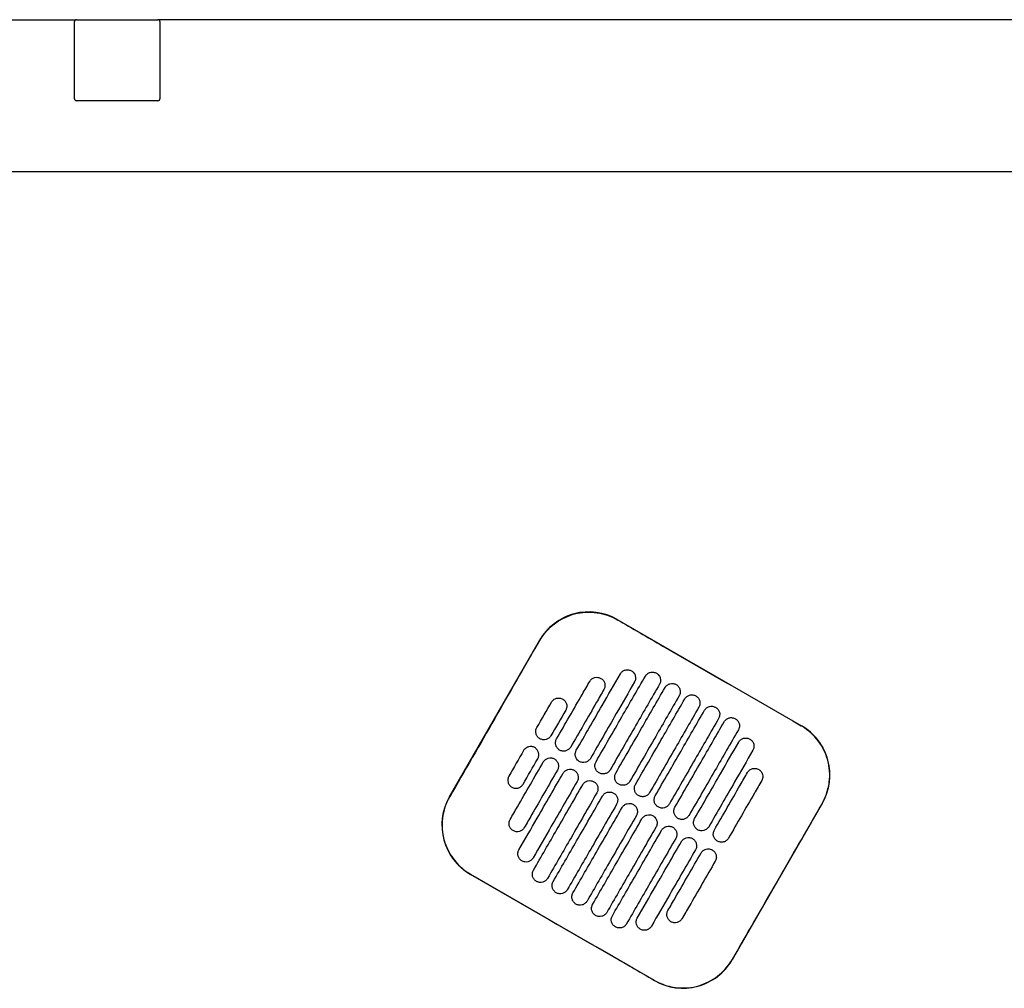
# Model space of a CAD drawing. Header units: metres. Extents: x 15.7 to 54.8, y -39.7 to 1.1.
# Tile 147 of 256: x 36.02 to 36.539, y -30.307 to -29.797. Entities that reach past the tile are written whole.
import ezdxf

# ---------------------------------------------------------------- set-up
doc = ezdxf.new("R2010")
doc.units = ezdxf.units.M
doc.header["$MEASUREMENT"] = 0
doc.layers.add('2D', color=252, linetype='Continuous')

# ---------------------------------------------------------------- blocks, each defined once
blk = doc.blocks.new('2D_QYOS_600')
for p, q in [((0.0785, 0), (0.73066, 0)), ((0.73096, 0.00005), (0.73097, 0.00005)), ((0.73097, 0.00005), (0.77397, 0.00005)), ((1.66604, 0.00005), (0.77396, 0.00005)), ((0.72996, -0.04165), (0.72996, -0.00095)), ((0.72997, -0.04165), (0.72997, -0.00095)), ((0.77496, -0.00095), (0.77496, -0.04165)), ((0.77497, -0.00095), (0.77497, -0.04165)), ((0.73097, -0.04265), (0.73096, -0.04265)), ((0.77397, -0.04265), (0.73097, -0.04265)), ((0.0795, -0.08), (2.36049, -0.08)), ((1.01605, -0.31597), (1.11307, -0.37192)), ((0.92761, -0.40926), (0.97508, -0.32697)), ((1.12407, -0.4129), (1.07661, -0.49519)), ((1.03564, -0.50619), (0.93861, -0.45024))]:
    blk.add_line(p, q)
for centre, radius, start, end in [((0.73096, -0.00095), 0.001, 90, 180), ((0.73097, -0.00095), 0.001, 90, 180), ((0.77396, -0.00095), 0.001, 0, 90), ((0.77397, -0.00095), 0.001, 360, 90), ((0.73096, -0.04165), 0.001, 180, 270), ((0.73097, -0.04165), 0.001, 180, 270), ((0.77396, -0.04165), 0.001, 270, 360), ((0.77397, -0.04165), 0.001, 270, 0), ((1.00106, -0.34196), 0.03, 60.027, 150.027), ((1.09808, -0.39791), 0.03, 330.027, 60.027), ((0.9536, -0.42425), 0.03, 150.027, 240.027), ((1.05062, -0.48021), 0.03, 240.027, 330.027)]:
    blk.add_arc(centre, radius, start, end)
for points, knots in [([(0.97517, -0.32702), (0.97555, -0.32636), (0.97596, -0.32572), (0.97839, -0.32215), (0.98091, -0.3196), (0.98676, -0.31546), (0.99005, -0.31393), (0.99741, -0.31202), (1.00143, -0.3118), (1.00912, -0.31292), (1.01272, -0.31417), (1.016, -0.31606)], [-8.20809, -8.20809, -8.20809, -8.20809, -7.978943, -7.978943, -6.912231, -6.912231, -5.830065, -5.830065, -4.632711, -4.632711, -3.498654, -3.498654, -3.498654, -3.498654]), ([(1.016, -0.31606), (1.02389, -0.32062), (1.03209, -0.32535), (1.0644, -0.34399), (1.08871, -0.35801), (1.11302, -0.37202)], [-3.18138, -3.18138, -3.18138, -3.18138, -2.673929, -2.673929, -1.133377, -1.133377, -1.133377, -1.133377]), ([(0.95145, -0.36818), (0.95239, -0.36655), (0.95332, -0.36493), (0.96227, -0.34941), (0.96884, -0.33801), (0.97517, -0.32702)], [-12.071476, -12.071476, -12.071476, -12.071476, -11.509189, -11.509189, -6.696301, -6.696301, -6.696301, -6.696301]), ([(1.01766, -0.3446), (1.01791, -0.34417), (1.01827, -0.34371), (1.01922, -0.34299), (1.01972, -0.34275), (1.02079, -0.34245), (1.02137, -0.34241), (1.02256, -0.34257), (1.02311, -0.34278), (1.02353, -0.34303)], [-0.5514248, -0.5514248, -0.5514248, -0.5514248, -0.4031161, -0.4031161, -0.2776965, -0.2776965, -0.1471644, -0.1471644, 0, 0, 0, 0]), ([(0.99443, -0.38489), (0.99897, -0.37702), (1.00351, -0.36915), (1.01125, -0.35572), (1.01446, -0.35016), (1.01766, -0.3446)], [0.699452, 0.699452, 0.699452, 0.699452, 3.42526, 3.42526, 5.350619, 5.350619, 5.350619, 5.350619]), ([(1.00152, -0.34856), (1.00177, -0.34814), (1.00213, -0.34768), (1.00308, -0.34696), (1.00358, -0.34671), (1.00465, -0.34642), (1.00523, -0.34638), (1.00642, -0.34653), (1.00697, -0.34675), (1.00739, -0.34699)], [-0.5513875, -0.5513875, -0.5513875, -0.5513875, -0.4031047, -0.4031047, -0.2776919, -0.2776919, -0.1471638, -0.1471638, 0, 0, 0, 0]), ([(1.00482, -0.39088), (1.00936, -0.38301), (1.0139, -0.37514), (1.02256, -0.36012), (1.02668, -0.35298), (1.03081, -0.34583)], [0.699452, 0.699452, 0.699452, 0.699452, 3.425292, 3.425292, 5.900643, 5.900643, 5.900643, 5.900643]), ([(1.00739, -0.34699), (1.00782, -0.34724), (1.00828, -0.3476), (1.00901, -0.34856), (1.00925, -0.34906), (1.00954, -0.35013), (1.00958, -0.3507), (1.00943, -0.35189), (1.00922, -0.35244), (1.00897, -0.35286)], [-0.5553353, -0.5553353, -0.5553353, -0.5553353, -0.4045593, -0.4045593, -0.278267, -0.278267, -0.1472205, -0.1472205, 0, 0, 0, 0]), ([(1.02353, -0.34303), (1.02396, -0.34327), (1.02442, -0.34364), (1.02515, -0.34459), (1.02539, -0.34509), (1.02568, -0.34616), (1.02573, -0.34673), (1.02557, -0.34792), (1.02536, -0.34847), (1.02511, -0.34889)], [-0.5553003, -0.5553003, -0.5553003, -0.5553003, -0.4045497, -0.4045497, -0.2782639, -0.2782639, -0.1472208, -0.1472208, 0, 0, 0, 0]), ([(1.03081, -0.34583), (1.03105, -0.34541), (1.03142, -0.34494), (1.03237, -0.34422), (1.03286, -0.34398), (1.03393, -0.34368), (1.03451, -0.34364), (1.03571, -0.3438), (1.03625, -0.34401), (1.03668, -0.34426)], [-0.5514378, -0.5514378, -0.5514378, -0.5514378, -0.4031217, -0.4031217, -0.2776979, -0.2776979, -0.1471642, -0.1471642, 0, 0, 0, 0]), ([(1.03668, -0.34426), (1.0371, -0.3445), (1.03757, -0.34487), (1.03829, -0.34582), (1.03853, -0.34632), (1.03883, -0.34739), (1.03887, -0.34796), (1.03872, -0.34916), (1.0385, -0.3497), (1.03826, -0.35012)], [-0.5552876, -0.5552876, -0.5552876, -0.5552876, -0.4045446, -0.4045446, -0.2782629, -0.2782629, -0.1472212, -0.1472212, 0, 0, 0, 0]), ([(0.98403, -0.37889), (0.98857, -0.37102), (0.99311, -0.36315), (0.99894, -0.35304), (1.00023, -0.3508), (1.00152, -0.34856)], [0.699452, 0.699452, 0.699452, 0.699452, 3.425217, 3.425217, 4.200582, 4.200582, 4.200582, 4.200582]), ([(1.00897, -0.35286), (1.00768, -0.3551), (1.00639, -0.35734), (1.00056, -0.36745), (0.99602, -0.37532), (0.99148, -0.38319)], [2.649916, 2.649916, 2.649916, 2.649916, 3.425249, 3.425249, 6.151046, 6.151046, 6.151046, 6.151046]), ([(1.02511, -0.34889), (1.02191, -0.35445), (1.0187, -0.36001), (1.01096, -0.37344), (1.00642, -0.38131), (1.00188, -0.38918)], [1.499949, 1.499949, 1.499949, 1.499949, 3.425284, 3.425284, 6.151116, 6.151116, 6.151116, 6.151116]), ([(1.03826, -0.35012), (1.03413, -0.35727), (1.03001, -0.36442), (1.02135, -0.37944), (1.01681, -0.38731), (1.01227, -0.39518)], [0.949973, 0.949973, 0.949973, 0.949973, 3.425307, 3.425307, 6.151164, 6.151164, 6.151164, 6.151164]), ([(1.01522, -0.39688), (1.01976, -0.38901), (1.0243, -0.38114), (1.03296, -0.36612), (1.03708, -0.35897), (1.0412, -0.35182)], [0.699452, 0.699452, 0.699452, 0.699452, 3.425313, 3.425313, 5.900643, 5.900643, 5.900643, 5.900643]), ([(1.0412, -0.35182), (1.04145, -0.3514), (1.04181, -0.35094), (1.04276, -0.35022), (1.04326, -0.34997), (1.04433, -0.34968), (1.04491, -0.34964), (1.0461, -0.34979), (1.04665, -0.35001), (1.04707, -0.35025)], [-0.5514274, -0.5514274, -0.5514274, -0.5514274, -0.4031209, -0.4031209, -0.2776962, -0.2776962, -0.1471634, -0.1471634, 0, 0, 0, 0]), ([(1.04707, -0.35025), (1.04749, -0.3505), (1.04796, -0.35086), (1.04868, -0.35182), (1.04893, -0.35231), (1.04922, -0.35339), (1.04926, -0.35396), (1.04911, -0.35515), (1.0489, -0.35569), (1.04865, -0.35612)], [-0.5552953, -0.5552953, -0.5552953, -0.5552953, -0.4045437, -0.4045437, -0.2782634, -0.2782634, -0.1472215, -0.1472215, 0, 0, 0, 0]), ([(0.98139, -0.35946), (0.98163, -0.35904), (0.982, -0.35858), (0.98294, -0.35786), (0.98344, -0.35761), (0.98451, -0.35732), (0.98509, -0.35728), (0.98629, -0.35743), (0.98683, -0.35764), (0.98726, -0.35789)], [-0.5513269, -0.5513269, -0.5513269, -0.5513269, -0.4030891, -0.4030891, -0.2776846, -0.2776846, -0.1471626, -0.1471626, 0, 0, 0, 0]), ([(0.98726, -0.35789), (0.98768, -0.35813), (0.98815, -0.3585), (0.98887, -0.35946), (0.98911, -0.35995), (0.98941, -0.36102), (0.98945, -0.3616), (0.98929, -0.36279), (0.98908, -0.36333), (0.98884, -0.36376)], [-0.5553938, -0.5553938, -0.5553938, -0.5553938, -0.4045733, -0.4045733, -0.2782728, -0.2782728, -0.147221, -0.147221, 0, 0, 0, 0]), ([(1.04865, -0.35612), (1.04453, -0.36327), (1.04041, -0.37041), (1.03175, -0.38543), (1.02721, -0.3933), (1.02267, -0.40117)], [0.949998, 0.949998, 0.949998, 0.949998, 3.42532, 3.42532, 6.151189, 6.151189, 6.151189, 6.151189]), ([(1.02561, -0.40287), (1.03015, -0.395), (1.03469, -0.38713), (1.04335, -0.37211), (1.04747, -0.36497), (1.0516, -0.35782)], [0.699452, 0.699452, 0.699452, 0.699452, 3.425322, 3.425322, 5.900643, 5.900643, 5.900643, 5.900643]), ([(1.0516, -0.35782), (1.05184, -0.3574), (1.05221, -0.35693), (1.05316, -0.35621), (1.05365, -0.35597), (1.05472, -0.35567), (1.0553, -0.35563), (1.0565, -0.35579), (1.05704, -0.356), (1.05747, -0.35625)], [-0.5514139, -0.5514139, -0.5514139, -0.5514139, -0.4031194, -0.4031194, -0.2776944, -0.2776944, -0.1471626, -0.1471626, 0, 0, 0, 0]), ([(1.05747, -0.35625), (1.05789, -0.35649), (1.05836, -0.35686), (1.05908, -0.35781), (1.05932, -0.35831), (1.05962, -0.35938), (1.05966, -0.35995), (1.05951, -0.36115), (1.05929, -0.36169), (1.05905, -0.36211)], [-0.5553076, -0.5553076, -0.5553076, -0.5553076, -0.4045445, -0.4045445, -0.2782646, -0.2782646, -0.1472219, -0.1472219, 0, 0, 0, 0]), ([(1.05905, -0.36211), (1.05492, -0.36926), (1.0508, -0.37641), (1.04214, -0.39143), (1.0376, -0.3993), (1.03306, -0.40717)], [0.950001, 0.950001, 0.950001, 0.950001, 3.425322, 3.425322, 6.151192, 6.151192, 6.151192, 6.151192]), ([(1.06199, -0.36381), (1.06224, -0.36339), (1.0626, -0.36293), (1.06355, -0.36221), (1.06405, -0.36196), (1.06512, -0.36167), (1.0657, -0.36163), (1.06689, -0.36178), (1.06744, -0.362), (1.06786, -0.36224)], [-0.551397, -0.551397, -0.551397, -0.551397, -0.4031173, -0.4031173, -0.2776925, -0.2776925, -0.1471621, -0.1471621, 0, 0, 0, 0]), ([(1.06786, -0.36224), (1.06828, -0.36249), (1.06875, -0.36285), (1.06947, -0.36381), (1.06972, -0.3643), (1.07001, -0.36538), (1.07005, -0.36595), (1.0699, -0.36714), (1.06969, -0.36769), (1.06944, -0.36811)], [-0.5553245, -0.5553245, -0.5553245, -0.5553245, -0.4045471, -0.4045471, -0.2782667, -0.2782667, -0.1472226, -0.1472226, 0, 0, 0, 0]), ([(1.03601, -0.40887), (1.04055, -0.401), (1.04509, -0.39313), (1.05375, -0.37811), (1.05787, -0.37096), (1.06199, -0.36381)], [0.699452, 0.699452, 0.699452, 0.699452, 3.425321, 3.425321, 5.900643, 5.900643, 5.900643, 5.900643]), ([(1.06944, -0.36811), (1.06532, -0.37526), (1.0612, -0.3824), (1.05254, -0.39742), (1.048, -0.40529), (1.04346, -0.41317)], [0.949982, 0.949982, 0.949982, 0.949982, 3.425312, 3.425312, 6.151173, 6.151173, 6.151173, 6.151173]), ([(1.07239, -0.36981), (1.07263, -0.36939), (1.073, -0.36892), (1.07395, -0.3682), (1.07444, -0.36796), (1.07551, -0.36766), (1.07609, -0.36762), (1.07729, -0.36778), (1.07783, -0.36799), (1.07826, -0.36824)], [-0.551377, -0.551377, -0.551377, -0.551377, -0.4031143, -0.4031143, -0.2776905, -0.2776905, -0.1471617, -0.1471617, 0, 0, 0, 0]), ([(1.07826, -0.36824), (1.07868, -0.36848), (1.07915, -0.36885), (1.07987, -0.3698), (1.08011, -0.3703), (1.08041, -0.37137), (1.08045, -0.37194), (1.0803, -0.37314), (1.08008, -0.37368), (1.07984, -0.37411)], [-0.5553462, -0.5553462, -0.5553462, -0.5553462, -0.4045514, -0.4045514, -0.2782696, -0.2782696, -0.1472236, -0.1472236, 0, 0, 0, 0]), ([(0.97522, -0.37877), (0.97479, -0.37852), (0.97433, -0.37816), (0.9736, -0.3772), (0.97336, -0.3767), (0.97307, -0.37563), (0.97303, -0.37506), (0.97318, -0.37387), (0.97339, -0.37332), (0.97364, -0.3729)], [-0.5554178, -0.5554178, -0.5554178, -0.5554178, -0.4045751, -0.4045751, -0.2782741, -0.2782741, -0.1472211, -0.1472211, 0, 0, 0, 0]), ([(1.0464, -0.41486), (1.05094, -0.40699), (1.05548, -0.39912), (1.06414, -0.3841), (1.06827, -0.37696), (1.07239, -0.36981)], [0.699452, 0.699452, 0.699452, 0.699452, 3.425308, 3.425308, 5.900643, 5.900643, 5.900643, 5.900643]), ([(1.12398, -0.41284), (1.12472, -0.41156), (1.12536, -0.41023), (1.12683, -0.40648), (1.12746, -0.40401), (1.12776, -0.40148), (1.12822, -0.39768), (1.12795, -0.39383), (1.12595, -0.38644), (1.12426, -0.38298), (1.11964, -0.37684), (1.11674, -0.37423), (1.11329, -0.37217), (1.11315, -0.3721), (1.11302, -0.37202)], [17.619777, 17.619777, 17.619777, 17.619777, 18.064718, 18.064718, 18.827754, 18.827754, 18.827754, 19.97637, 19.97637, 21.122539, 21.122539, 22.281306, 22.281306, 22.328075, 22.328075, 22.328075, 22.328075]), ([(0.98109, -0.37719), (0.98084, -0.37762), (0.98048, -0.37808), (0.97953, -0.3788), (0.97903, -0.37905), (0.97796, -0.37934), (0.97738, -0.37938), (0.97619, -0.37923), (0.97564, -0.37901), (0.97522, -0.37877)], [-0.5512937, -0.5512937, -0.5512937, -0.5512937, -0.403082, -0.403082, -0.27768, -0.27768, -0.1471612, -0.1471612, 0, 0, 0, 0]), ([(1.07984, -0.37411), (1.07571, -0.38125), (1.07159, -0.3884), (1.06293, -0.40342), (1.05839, -0.41129), (1.05385, -0.41916)], [0.949941, 0.949941, 0.949941, 0.949941, 3.425291, 3.425291, 6.151132, 6.151132, 6.151132, 6.151132]), ([(1.08003, -0.38057), (1.08028, -0.38015), (1.08064, -0.37968), (1.08159, -0.37896), (1.08209, -0.37872), (1.08316, -0.37842), (1.08374, -0.37838), (1.08493, -0.37854), (1.08548, -0.37875), (1.0859, -0.379)], [-0.5513421, -0.5513421, -0.5513421, -0.5513421, -0.4031061, -0.4031061, -0.2776864, -0.2776864, -0.147161, -0.147161, 0, 0, 0, 0]), ([(0.97252, -0.38344), (0.97209, -0.3832), (0.97155, -0.38298), (0.97035, -0.38283), (0.96978, -0.38287), (0.9687, -0.38317), (0.96821, -0.38341), (0.96726, -0.38413), (0.96689, -0.38459), (0.96665, -0.38502)], [0, 0, 0, 0, 0.1471605, 0.1471605, 0.2776781, 0.2776781, 0.4030803, 0.4030803, 0.5512777, 0.5512777, 0.5512777, 0.5512777]), ([(0.9741, -0.38931), (0.97434, -0.38889), (0.97456, -0.38834), (0.97471, -0.38715), (0.97467, -0.38658), (0.97438, -0.38551), (0.97413, -0.38501), (0.97341, -0.38406), (0.97294, -0.38369), (0.97252, -0.38344)], [0, 0, 0, 0, 0.1472222, 0.1472222, 0.2782773, 0.2782773, 0.4045795, 0.4045795, 0.5554397, 0.5554397, 0.5554397, 0.5554397]), ([(0.98561, -0.38476), (0.98519, -0.38452), (0.98472, -0.38415), (0.984, -0.3832), (0.98375, -0.3827), (0.98346, -0.38163), (0.98342, -0.38105), (0.98357, -0.37986), (0.98379, -0.37932), (0.98403, -0.37889)], [-0.5553983, -0.5553983, -0.5553983, -0.5553983, -0.4045681, -0.4045681, -0.278271, -0.278271, -0.1472202, -0.1472202, 0, 0, 0, 0]), ([(0.99148, -0.38319), (0.99124, -0.38361), (0.99087, -0.38408), (0.98992, -0.38479), (0.98943, -0.38504), (0.98835, -0.38533), (0.98778, -0.38538), (0.98658, -0.38522), (0.98604, -0.38501), (0.98561, -0.38476)], [-0.5513071, -0.5513071, -0.5513071, -0.5513071, -0.4030846, -0.4030846, -0.2776802, -0.2776802, -0.1471604, -0.1471604, 0, 0, 0, 0]), ([(1.0568, -0.42086), (1.06134, -0.41299), (1.06588, -0.40512), (1.07362, -0.39169), (1.07683, -0.38613), (1.08003, -0.38057)], [0.699452, 0.699452, 0.699452, 0.699452, 3.425284, 3.425284, 5.350619, 5.350619, 5.350619, 5.350619]), ([(1.0859, -0.379), (1.08633, -0.37924), (1.08679, -0.37961), (1.08752, -0.38056), (1.08776, -0.38106), (1.08806, -0.38213), (1.0881, -0.3827), (1.08794, -0.3839), (1.08773, -0.38444), (1.08748, -0.38486)], [-0.5553798, -0.5553798, -0.5553798, -0.5553798, -0.4045588, -0.4045588, -0.278273, -0.278273, -0.147224, -0.147224, 0, 0, 0, 0]), ([(0.97704, -0.39101), (0.97729, -0.39059), (0.97765, -0.39013), (0.9786, -0.38941), (0.9791, -0.38916), (0.98017, -0.38887), (0.98075, -0.38883), (0.98194, -0.38898), (0.98249, -0.38919), (0.98291, -0.38944)], [-0.5512944, -0.5512944, -0.5512944, -0.5512944, -0.4030833, -0.4030833, -0.2776787, -0.2776787, -0.1471599, -0.1471599, 0, 0, 0, 0]), ([(0.99601, -0.39076), (0.99558, -0.39051), (0.99512, -0.39015), (0.99439, -0.38919), (0.99415, -0.38869), (0.99386, -0.38762), (0.99382, -0.38705), (0.99397, -0.38586), (0.99418, -0.38531), (0.99443, -0.38489)], [-0.5553838, -0.5553838, -0.5553838, -0.5553838, -0.4045626, -0.4045626, -0.2782686, -0.2782686, -0.1472195, -0.1472195, 0, 0, 0, 0]), ([(1.00188, -0.38918), (1.00163, -0.38961), (1.00127, -0.39007), (1.00032, -0.39079), (0.99982, -0.39104), (0.99875, -0.39133), (0.99817, -0.39137), (0.99698, -0.39122), (0.99643, -0.391), (0.99601, -0.39076)], [-0.5513171, -0.5513171, -0.5513171, -0.5513171, -0.4030867, -0.4030867, -0.2776803, -0.2776803, -0.1471597, -0.1471597, 0, 0, 0, 0]), ([(1.08748, -0.38486), (1.08428, -0.39042), (1.08107, -0.39598), (1.07333, -0.40941), (1.06879, -0.41728), (1.06425, -0.42516)], [1.499901, 1.499901, 1.499901, 1.499901, 3.42526, 3.42526, 6.151068, 6.151068, 6.151068, 6.151068]), ([(0.95955, -0.42134), (0.96084, -0.4191), (0.96213, -0.41686), (0.96796, -0.40675), (0.9725, -0.39888), (0.97704, -0.39101)], [2.649852, 2.649852, 2.649852, 2.649852, 3.425217, 3.425217, 6.150983, 6.150983, 6.150983, 6.150983]), ([(0.98291, -0.38944), (0.98334, -0.38968), (0.9838, -0.39005), (0.98453, -0.39101), (0.98477, -0.3915), (0.98506, -0.39257), (0.9851, -0.39315), (0.98495, -0.39434), (0.98474, -0.39488), (0.98449, -0.39531)], [-0.5554159, -0.5554159, -0.5554159, -0.5554159, -0.4045716, -0.4045716, -0.2782736, -0.2782736, -0.1472211, -0.1472211, 0, 0, 0, 0]), ([(1.0064, -0.39675), (1.00598, -0.39651), (1.00551, -0.39614), (1.00479, -0.39519), (1.00454, -0.39469), (1.00425, -0.39362), (1.00421, -0.39304), (1.00436, -0.39185), (1.00458, -0.39131), (1.00482, -0.39088)], [-0.5553742, -0.5553742, -0.5553742, -0.5553742, -0.4045587, -0.4045587, -0.278267, -0.278267, -0.1472191, -0.1472191, 0, 0, 0, 0]), ([(1.08468, -0.39653), (1.08493, -0.3961), (1.08529, -0.39564), (1.08624, -0.39492), (1.08674, -0.39467), (1.08781, -0.39438), (1.08839, -0.39434), (1.08958, -0.39449), (1.09013, -0.39471), (1.09055, -0.39495)], [-0.5513007, -0.5513007, -0.5513007, -0.5513007, -0.4030941, -0.4030941, -0.2776814, -0.2776814, -0.1471603, -0.1471603, 0, 0, 0, 0]), ([(0.9589, -0.39845), (0.95865, -0.39888), (0.95844, -0.39942), (0.95829, -0.40061), (0.95833, -0.40119), (0.95862, -0.40226), (0.95887, -0.40276), (0.95959, -0.40371), (0.96006, -0.40408), (0.96048, -0.40432)], [0, 0, 0, 0, 0.147223, 0.147223, 0.2782783, 0.2782783, 0.4045781, 0.4045781, 0.5554474, 0.5554474, 0.5554474, 0.5554474]), ([(0.9642, -0.4373), (0.96741, -0.43174), (0.97061, -0.42618), (0.97836, -0.41275), (0.9829, -0.40488), (0.98744, -0.39701)], [1.499901, 1.499901, 1.499901, 1.499901, 3.42526, 3.42526, 6.151068, 6.151068, 6.151068, 6.151068]), ([(0.98449, -0.39531), (0.97995, -0.40318), (0.97541, -0.41105), (0.96958, -0.42116), (0.96829, -0.4234), (0.967, -0.42564)], [0.699452, 0.699452, 0.699452, 0.699452, 3.425249, 3.425249, 4.200582, 4.200582, 4.200582, 4.200582]), ([(0.98744, -0.39701), (0.98768, -0.39658), (0.98805, -0.39612), (0.989, -0.3954), (0.98949, -0.39516), (0.99057, -0.39486), (0.99114, -0.39482), (0.99234, -0.39497), (0.99288, -0.39519), (0.99331, -0.39543)], [-0.5513075, -0.5513075, -0.5513075, -0.5513075, -0.4030857, -0.4030857, -0.2776792, -0.2776792, -0.1471593, -0.1471593, 0, 0, 0, 0]), ([(0.99331, -0.39543), (0.99373, -0.39568), (0.9942, -0.39605), (0.99492, -0.397), (0.99517, -0.3975), (0.99546, -0.39857), (0.9955, -0.39914), (0.99535, -0.40033), (0.99513, -0.40088), (0.99489, -0.4013)], [-0.555397, -0.555397, -0.555397, -0.555397, -0.4045652, -0.4045652, -0.2782705, -0.2782705, -0.1472202, -0.1472202, 0, 0, 0, 0]), ([(1.01227, -0.39518), (1.01203, -0.3956), (1.01166, -0.39607), (1.01071, -0.39679), (1.01022, -0.39703), (1.00914, -0.39733), (1.00857, -0.39737), (1.00737, -0.39721), (1.00683, -0.397), (1.0064, -0.39675)], [-0.5513237, -0.5513237, -0.5513237, -0.5513237, -0.4030882, -0.4030882, -0.2776804, -0.2776804, -0.1471592, -0.1471592, 0, 0, 0, 0]), ([(1.0168, -0.40275), (1.01637, -0.4025), (1.01591, -0.40214), (1.01518, -0.40118), (1.01494, -0.40068), (1.01465, -0.39961), (1.01461, -0.39904), (1.01476, -0.39785), (1.01497, -0.3973), (1.01522, -0.39688)], [-0.5553693, -0.5553693, -0.5553693, -0.5553693, -0.4045566, -0.4045566, -0.2782661, -0.2782661, -0.1472189, -0.1472189, 0, 0, 0, 0]), ([(1.06719, -0.42685), (1.07173, -0.41898), (1.07627, -0.41111), (1.0821, -0.401), (1.08339, -0.39876), (1.08468, -0.39653)], [0.699452, 0.699452, 0.699452, 0.699452, 3.425249, 3.425249, 4.200582, 4.200582, 4.200582, 4.200582]), ([(1.09055, -0.39495), (1.09098, -0.3952), (1.09144, -0.39556), (1.09217, -0.39652), (1.09241, -0.39702), (1.09271, -0.39809), (1.09275, -0.39866), (1.09259, -0.39985), (1.09238, -0.4004), (1.09213, -0.40082)], [-0.5554179, -0.5554179, -0.5554179, -0.5554179, -0.4045683, -0.4045683, -0.2782761, -0.2782761, -0.1472238, -0.1472238, 0, 0, 0, 0]), ([(0.96048, -0.40432), (0.9609, -0.40457), (0.96145, -0.40478), (0.96265, -0.40493), (0.96322, -0.40489), (0.96429, -0.4046), (0.96479, -0.40435), (0.96574, -0.40363), (0.9661, -0.40317), (0.96635, -0.40275)], [0, 0, 0, 0, 0.1471602, 0.1471602, 0.2776775, 0.2776775, 0.4030818, 0.4030818, 0.5512681, 0.5512681, 0.5512681, 0.5512681]), ([(0.99489, -0.4013), (0.99035, -0.40917), (0.98581, -0.41704), (0.97806, -0.43047), (0.97486, -0.43603), (0.97165, -0.44159)], [0.699452, 0.699452, 0.699452, 0.699452, 3.425284, 3.425284, 5.350619, 5.350619, 5.350619, 5.350619]), ([(0.97185, -0.44806), (0.97597, -0.44091), (0.98009, -0.43376), (0.98875, -0.41874), (0.99329, -0.41087), (0.99783, -0.403)], [0.949941, 0.949941, 0.949941, 0.949941, 3.425292, 3.425292, 6.151132, 6.151132, 6.151132, 6.151132]), ([(0.99783, -0.403), (0.99808, -0.40258), (0.99844, -0.40212), (0.99939, -0.4014), (0.99989, -0.40115), (1.00096, -0.40086), (1.00154, -0.40082), (1.00273, -0.40097), (1.00328, -0.40118), (1.0037, -0.40143)], [-0.5513173, -0.5513173, -0.5513173, -0.5513173, -0.4030875, -0.4030875, -0.2776797, -0.2776797, -0.147159, -0.147159, 0, 0, 0, 0]), ([(1.0037, -0.40143), (1.00413, -0.40167), (1.00459, -0.40204), (1.00532, -0.403), (1.00556, -0.40349), (1.00585, -0.40456), (1.0059, -0.40514), (1.00574, -0.40633), (1.00553, -0.40687), (1.00528, -0.4073)], [-0.555383, -0.555383, -0.555383, -0.555383, -0.4045604, -0.4045604, -0.2782682, -0.2782682, -0.1472195, -0.1472195, 0, 0, 0, 0]), ([(1.02267, -0.40117), (1.02242, -0.4016), (1.02206, -0.40206), (1.02111, -0.40278), (1.02061, -0.40303), (1.01954, -0.40332), (1.01896, -0.40336), (1.01777, -0.40321), (1.01722, -0.40299), (1.0168, -0.40275)], [-0.551327, -0.551327, -0.551327, -0.551327, -0.403089, -0.403089, -0.2776804, -0.2776804, -0.1471589, -0.1471589, 0, 0, 0, 0]), ([(1.02719, -0.40874), (1.02677, -0.4085), (1.0263, -0.40813), (1.02558, -0.40718), (1.02534, -0.40668), (1.02504, -0.40561), (1.025, -0.40503), (1.02515, -0.40384), (1.02537, -0.4033), (1.02561, -0.40287)], [-0.5553691, -0.5553691, -0.5553691, -0.5553691, -0.4045561, -0.4045561, -0.278266, -0.278266, -0.1472189, -0.1472189, 0, 0, 0, 0]), ([(1.09213, -0.40082), (1.09084, -0.40306), (1.08955, -0.4053), (1.08372, -0.41541), (1.07918, -0.42328), (1.07464, -0.43115)], [2.649852, 2.649852, 2.649852, 2.649852, 3.425217, 3.425217, 6.150982, 6.150982, 6.150982, 6.150982]), ([(0.92771, -0.40932), (0.92768, -0.40938), (0.92764, -0.40944), (0.92565, -0.41294), (0.9244, -0.41673), (0.92345, -0.42458), (0.92376, -0.42856), (0.9258, -0.43581), (0.92739, -0.43907), (0.93127, -0.44435), (0.93338, -0.44646), (0.93669, -0.44893), (0.93766, -0.44956), (0.93867, -0.45014)], [8.273299, 8.273299, 8.273299, 8.273299, 8.293543, 8.293543, 9.48086, 9.48086, 10.665623, 10.665623, 11.74288, 11.74288, 12.632334, 12.632334, 12.981673, 12.981673, 12.981673, 12.981673]), ([(1.00528, -0.4073), (1.00074, -0.41517), (0.9962, -0.42304), (0.98754, -0.43806), (0.98342, -0.44521), (0.9793, -0.45235)], [0.699452, 0.699452, 0.699452, 0.699452, 3.425308, 3.425308, 5.900643, 5.900643, 5.900643, 5.900643]), ([(0.98224, -0.45405), (0.98637, -0.4469), (0.99049, -0.43976), (0.99915, -0.42474), (1.00369, -0.41687), (1.00823, -0.409)], [0.949982, 0.949982, 0.949982, 0.949982, 3.425312, 3.425312, 6.151173, 6.151173, 6.151173, 6.151173]), ([(1.00823, -0.409), (1.00847, -0.40857), (1.00884, -0.40811), (1.00979, -0.40739), (1.01028, -0.40715), (1.01136, -0.40685), (1.01193, -0.40681), (1.01313, -0.40696), (1.01367, -0.40718), (1.0141, -0.40742)], [-0.5513238, -0.5513238, -0.5513238, -0.5513238, -0.4030887, -0.4030887, -0.27768, -0.27768, -0.1471588, -0.1471588, 0, 0, 0, 0]), ([(1.0141, -0.40742), (1.01452, -0.40767), (1.01499, -0.40804), (1.01571, -0.40899), (1.01596, -0.40949), (1.01625, -0.41056), (1.01629, -0.41113), (1.01614, -0.41232), (1.01592, -0.41287), (1.01568, -0.41329)], [-0.5553737, -0.5553737, -0.5553737, -0.5553737, -0.4045574, -0.4045574, -0.2782667, -0.2782667, -0.1472191, -0.1472191, 0, 0, 0, 0]), ([(1.03306, -0.40717), (1.03282, -0.40759), (1.03245, -0.40806), (1.0315, -0.40878), (1.03101, -0.40902), (1.02993, -0.40932), (1.02936, -0.40936), (1.02816, -0.4092), (1.02762, -0.40899), (1.02719, -0.40874)], [-0.551327, -0.551327, -0.551327, -0.551327, -0.4030892, -0.4030892, -0.2776802, -0.2776802, -0.1471588, -0.1471588, 0, 0, 0, 0]), ([(1.03759, -0.41474), (1.03716, -0.41449), (1.0367, -0.41413), (1.03598, -0.41317), (1.03573, -0.41267), (1.03544, -0.4116), (1.0354, -0.41103), (1.03555, -0.40984), (1.03576, -0.40929), (1.03601, -0.40887)], [-0.5553737, -0.5553737, -0.5553737, -0.5553737, -0.4045574, -0.4045574, -0.2782667, -0.2782667, -0.1472191, -0.1472191, 0, 0, 0, 0]), ([(1.01568, -0.41329), (1.01114, -0.42116), (1.0066, -0.42904), (0.99794, -0.44405), (0.99382, -0.4512), (0.98969, -0.45835)], [0.699452, 0.699452, 0.699452, 0.699452, 3.425321, 3.425321, 5.900643, 5.900643, 5.900643, 5.900643]), ([(0.99264, -0.46005), (0.99676, -0.4529), (1.00088, -0.44575), (1.00955, -0.43073), (1.01408, -0.42286), (1.01862, -0.41499)], [0.950001, 0.950001, 0.950001, 0.950001, 3.425322, 3.425322, 6.151192, 6.151192, 6.151192, 6.151192]), ([(1.01862, -0.41499), (1.01887, -0.41457), (1.01923, -0.41411), (1.02018, -0.41339), (1.02068, -0.41314), (1.02175, -0.41285), (1.02233, -0.41281), (1.02352, -0.41296), (1.02407, -0.41317), (1.02449, -0.41342)], [-0.551327, -0.551327, -0.551327, -0.551327, -0.4030892, -0.4030892, -0.2776802, -0.2776802, -0.1471588, -0.1471588, 0, 0, 0, 0]), ([(1.02449, -0.41342), (1.02492, -0.41366), (1.02538, -0.41403), (1.02611, -0.41499), (1.02635, -0.41548), (1.02664, -0.41655), (1.02669, -0.41713), (1.02653, -0.41832), (1.02632, -0.41886), (1.02607, -0.41929)], [-0.5553691, -0.5553691, -0.5553691, -0.5553691, -0.4045561, -0.4045561, -0.278266, -0.278266, -0.1472189, -0.1472189, 0, 0, 0, 0]), ([(1.04346, -0.41317), (1.04321, -0.41359), (1.04285, -0.41405), (1.0419, -0.41477), (1.0414, -0.41502), (1.04033, -0.41531), (1.03975, -0.41535), (1.03856, -0.4152), (1.03801, -0.41498), (1.03759, -0.41474)], [-0.5513238, -0.5513238, -0.5513238, -0.5513238, -0.4030887, -0.4030887, -0.27768, -0.27768, -0.1471588, -0.1471588, 0, 0, 0, 0]), ([(1.04798, -0.42073), (1.04756, -0.42049), (1.04709, -0.42012), (1.04637, -0.41917), (1.04613, -0.41867), (1.04583, -0.4176), (1.04579, -0.41702), (1.04594, -0.41583), (1.04616, -0.41529), (1.0464, -0.41486)], [-0.555383, -0.555383, -0.555383, -0.555383, -0.4045605, -0.4045605, -0.2782682, -0.2782682, -0.1472195, -0.1472195, 0, 0, 0, 0]), ([(1.12398, -0.41284), (1.11786, -0.42344), (1.1115, -0.43447), (1.10257, -0.44994), (1.10139, -0.45198), (1.10024, -0.45399)], [-21.78268, -21.78268, -21.78268, -21.78268, -17.142885, -17.142885, -16.423665, -16.423665, -16.423665, -16.423665]), ([(1.02607, -0.41929), (1.02153, -0.42716), (1.01699, -0.43503), (1.00833, -0.45005), (1.00421, -0.4572), (1.00009, -0.46434)], [0.699452, 0.699452, 0.699452, 0.699452, 3.425322, 3.425322, 5.900643, 5.900643, 5.900643, 5.900643]), ([(1.02902, -0.42099), (1.02926, -0.42056), (1.02963, -0.4201), (1.03058, -0.41938), (1.03107, -0.41914), (1.03215, -0.41884), (1.03272, -0.4188), (1.03392, -0.41895), (1.03446, -0.41917), (1.03489, -0.41941)], [-0.5513269, -0.5513269, -0.5513269, -0.5513269, -0.403089, -0.403089, -0.2776804, -0.2776804, -0.1471589, -0.1471589, 0, 0, 0, 0]), ([(1.03489, -0.41941), (1.03531, -0.41966), (1.03578, -0.42003), (1.0365, -0.42098), (1.03675, -0.42148), (1.03704, -0.42255), (1.03708, -0.42312), (1.03693, -0.42431), (1.03671, -0.42486), (1.03647, -0.42528)], [-0.5553693, -0.5553693, -0.5553693, -0.5553693, -0.4045566, -0.4045566, -0.2782661, -0.2782661, -0.1472189, -0.1472189, 0, 0, 0, 0]), ([(1.05385, -0.41916), (1.05361, -0.41958), (1.05324, -0.42005), (1.05229, -0.42077), (1.0518, -0.42101), (1.05073, -0.42131), (1.05015, -0.42135), (1.04895, -0.42119), (1.04841, -0.42098), (1.04798, -0.42073)], [-0.5513173, -0.5513173, -0.5513173, -0.5513173, -0.4030875, -0.4030875, -0.2776797, -0.2776797, -0.147159, -0.147159, 0, 0, 0, 0]), ([(0.96113, -0.42721), (0.96071, -0.42696), (0.96024, -0.4266), (0.95952, -0.42564), (0.95927, -0.42515), (0.95898, -0.42407), (0.95894, -0.4235), (0.95909, -0.42231), (0.95931, -0.42177), (0.95955, -0.42134)], [-0.555418, -0.555418, -0.555418, -0.555418, -0.4045683, -0.4045683, -0.2782762, -0.2782762, -0.1472238, -0.1472238, 0, 0, 0, 0]), ([(1.00303, -0.46604), (1.00716, -0.45889), (1.01128, -0.45175), (1.01994, -0.43673), (1.02448, -0.42886), (1.02902, -0.42099)], [0.949998, 0.949998, 0.949998, 0.949998, 3.42532, 3.42532, 6.151189, 6.151189, 6.151189, 6.151189]), ([(1.03647, -0.42528), (1.03193, -0.43315), (1.02739, -0.44103), (1.01873, -0.45604), (1.01461, -0.46319), (1.01048, -0.47034)], [0.699452, 0.699452, 0.699452, 0.699452, 3.425313, 3.425313, 5.900643, 5.900643, 5.900643, 5.900643]), ([(1.03941, -0.42698), (1.03966, -0.42656), (1.04002, -0.4261), (1.04097, -0.42538), (1.04147, -0.42513), (1.04254, -0.42484), (1.04312, -0.4248), (1.04431, -0.42495), (1.04486, -0.42516), (1.04528, -0.42541)], [-0.5513236, -0.5513236, -0.5513236, -0.5513236, -0.4030881, -0.4030881, -0.2776804, -0.2776804, -0.1471592, -0.1471592, 0, 0, 0, 0]), ([(1.04528, -0.42541), (1.04571, -0.42565), (1.04617, -0.42602), (1.0469, -0.42698), (1.04714, -0.42747), (1.04744, -0.42854), (1.04748, -0.42912), (1.04732, -0.43031), (1.04711, -0.43085), (1.04686, -0.43128)], [-0.5553742, -0.5553742, -0.5553742, -0.5553742, -0.4045587, -0.4045587, -0.278267, -0.278267, -0.1472191, -0.1472191, 0, 0, 0, 0]), ([(1.05838, -0.42673), (1.05796, -0.42648), (1.05749, -0.42612), (1.05677, -0.42516), (1.05652, -0.42466), (1.05623, -0.42359), (1.05619, -0.42302), (1.05634, -0.42183), (1.05655, -0.42128), (1.0568, -0.42086)], [-0.5553971, -0.5553971, -0.5553971, -0.5553971, -0.4045652, -0.4045652, -0.2782705, -0.2782705, -0.1472202, -0.1472202, 0, 0, 0, 0]), ([(1.06425, -0.42516), (1.064, -0.42558), (1.06364, -0.42604), (1.06269, -0.42676), (1.06219, -0.42701), (1.06112, -0.4273), (1.06054, -0.42734), (1.05935, -0.42719), (1.0588, -0.42697), (1.05838, -0.42673)], [-0.5513075, -0.5513075, -0.5513075, -0.5513075, -0.4030857, -0.4030857, -0.2776792, -0.2776792, -0.1471593, -0.1471593, 0, 0, 0, 0]), ([(0.967, -0.42564), (0.96676, -0.42606), (0.96639, -0.42652), (0.96544, -0.42724), (0.96495, -0.42749), (0.96387, -0.42778), (0.9633, -0.42782), (0.9621, -0.42767), (0.96156, -0.42745), (0.96113, -0.42721)], [-0.5513007, -0.5513007, -0.5513007, -0.5513007, -0.4030941, -0.4030941, -0.2776814, -0.2776814, -0.1471603, -0.1471603, 0, 0, 0, 0]), ([(1.01343, -0.47204), (1.01755, -0.46489), (1.02167, -0.45774), (1.03034, -0.44272), (1.03487, -0.43485), (1.03941, -0.42698)], [0.949972, 0.949972, 0.949972, 0.949972, 3.425307, 3.425307, 6.151164, 6.151164, 6.151164, 6.151164]), ([(1.06877, -0.43272), (1.06835, -0.43248), (1.06788, -0.43211), (1.06716, -0.43116), (1.06692, -0.43066), (1.06662, -0.42959), (1.06658, -0.42901), (1.06673, -0.42782), (1.06695, -0.42728), (1.06719, -0.42685)], [-0.555416, -0.555416, -0.555416, -0.555416, -0.4045716, -0.4045716, -0.2782736, -0.2782736, -0.1472211, -0.1472211, 0, 0, 0, 0]), ([(1.04686, -0.43128), (1.04232, -0.43915), (1.03779, -0.44702), (1.02912, -0.46204), (1.025, -0.46919), (1.02088, -0.47633)], [0.699452, 0.699452, 0.699452, 0.699452, 3.425292, 3.425292, 5.900643, 5.900643, 5.900643, 5.900643]), ([(1.02657, -0.47327), (1.02978, -0.46771), (1.03299, -0.46215), (1.04073, -0.44872), (1.04527, -0.44085), (1.04981, -0.43298)], [1.499949, 1.499949, 1.499949, 1.499949, 3.425284, 3.425284, 6.151116, 6.151116, 6.151116, 6.151116]), ([(1.04981, -0.43298), (1.05005, -0.43255), (1.05042, -0.43209), (1.05137, -0.43137), (1.05186, -0.43113), (1.05294, -0.43083), (1.05351, -0.43079), (1.05471, -0.43094), (1.05525, -0.43116), (1.05568, -0.43141)], [-0.551317, -0.551317, -0.551317, -0.551317, -0.4030867, -0.4030867, -0.2776803, -0.2776803, -0.1471597, -0.1471597, 0, 0, 0, 0]), ([(1.05568, -0.43141), (1.0561, -0.43165), (1.05657, -0.43202), (1.05729, -0.43297), (1.05754, -0.43347), (1.05783, -0.43454), (1.05787, -0.43511), (1.05772, -0.4363), (1.0575, -0.43685), (1.05726, -0.43727)], [-0.5553839, -0.5553839, -0.5553839, -0.5553839, -0.4045626, -0.4045626, -0.2782686, -0.2782686, -0.1472195, -0.1472195, 0, 0, 0, 0]), ([(1.07464, -0.43115), (1.0744, -0.43157), (1.07403, -0.43204), (1.07308, -0.43276), (1.07259, -0.433), (1.07152, -0.4333), (1.07094, -0.43334), (1.06974, -0.43318), (1.0692, -0.43297), (1.06877, -0.43272)], [-0.5512944, -0.5512944, -0.5512944, -0.5512944, -0.4030833, -0.4030833, -0.2776787, -0.2776787, -0.1471599, -0.1471599, 0, 0, 0, 0]), ([(0.96578, -0.44317), (0.96536, -0.44292), (0.96489, -0.44255), (0.96417, -0.4416), (0.96392, -0.4411), (0.96363, -0.44003), (0.96359, -0.43946), (0.96374, -0.43827), (0.96396, -0.43772), (0.9642, -0.4373)], [-0.55538, -0.55538, -0.55538, -0.55538, -0.4045589, -0.4045589, -0.278273, -0.278273, -0.147224, -0.147224, 0, 0, 0, 0]), ([(1.05726, -0.43727), (1.05272, -0.44514), (1.04818, -0.45302), (1.04043, -0.46645), (1.03723, -0.472), (1.03402, -0.47756)], [0.699452, 0.699452, 0.699452, 0.699452, 3.42526, 3.42526, 5.350619, 5.350619, 5.350619, 5.350619]), ([(1.04271, -0.4693), (1.044, -0.46706), (1.0453, -0.46482), (1.05113, -0.45471), (1.05567, -0.44684), (1.0602, -0.43897)], [2.649916, 2.649916, 2.649916, 2.649916, 3.425249, 3.425249, 6.151046, 6.151046, 6.151046, 6.151046]), ([(1.0602, -0.43897), (1.06045, -0.43855), (1.06081, -0.43809), (1.06176, -0.43737), (1.06226, -0.43712), (1.06333, -0.43683), (1.06391, -0.43679), (1.0651, -0.43694), (1.06565, -0.43716), (1.06607, -0.4374)], [-0.551307, -0.551307, -0.551307, -0.551307, -0.4030846, -0.4030846, -0.2776802, -0.2776802, -0.1471604, -0.1471604, 0, 0, 0, 0]), ([(1.06607, -0.4374), (1.0665, -0.43764), (1.06696, -0.43801), (1.06769, -0.43897), (1.06793, -0.43946), (1.06823, -0.44053), (1.06827, -0.44111), (1.06811, -0.4423), (1.0679, -0.44284), (1.06765, -0.44327)], [-0.5553984, -0.5553984, -0.5553984, -0.5553984, -0.4045681, -0.4045681, -0.278271, -0.278271, -0.1472202, -0.1472202, 0, 0, 0, 0]), ([(0.97165, -0.44159), (0.97141, -0.44202), (0.97104, -0.44248), (0.97009, -0.4432), (0.9696, -0.44344), (0.96852, -0.44374), (0.96795, -0.44378), (0.96675, -0.44363), (0.96621, -0.44341), (0.96578, -0.44317)], [-0.551342, -0.551342, -0.551342, -0.551342, -0.4031061, -0.4031061, -0.2776864, -0.2776864, -0.147161, -0.147161, 0, 0, 0, 0]), ([(1.06765, -0.44327), (1.06311, -0.45114), (1.05858, -0.45901), (1.05275, -0.46912), (1.05145, -0.47136), (1.05016, -0.4736)], [0.699452, 0.699452, 0.699452, 0.699452, 3.425217, 3.425217, 4.200582, 4.200582, 4.200582, 4.200582]), ([(0.93867, -0.45014), (0.96298, -0.46415), (0.98729, -0.47817), (1.01962, -0.49683), (1.02766, -0.50146), (1.03569, -0.5061)], [1.133412, 1.133412, 1.133412, 1.133412, 2.681586, 2.681586, 3.193366, 3.193366, 3.193366, 3.193366]), ([(0.97343, -0.45392), (0.97301, -0.45368), (0.97254, -0.45331), (0.97182, -0.45236), (0.97157, -0.45186), (0.97128, -0.45079), (0.97124, -0.45022), (0.97139, -0.44903), (0.9716, -0.44848), (0.97185, -0.44806)], [-0.5553464, -0.5553464, -0.5553464, -0.5553464, -0.4045515, -0.4045515, -0.2782697, -0.2782697, -0.1472236, -0.1472236, 0, 0, 0, 0]), ([(0.9793, -0.45235), (0.97906, -0.45278), (0.97869, -0.45324), (0.97774, -0.45396), (0.97724, -0.4542), (0.97617, -0.4545), (0.9756, -0.45454), (0.9744, -0.45439), (0.97385, -0.45417), (0.97343, -0.45392)], [-0.5513769, -0.5513769, -0.5513769, -0.5513769, -0.4031143, -0.4031143, -0.2776905, -0.2776905, -0.1471617, -0.1471617, 0, 0, 0, 0]), ([(0.98382, -0.45992), (0.9834, -0.45968), (0.98294, -0.45931), (0.98221, -0.45835), (0.98197, -0.45786), (0.98167, -0.45679), (0.98163, -0.45621), (0.98179, -0.45502), (0.982, -0.45448), (0.98224, -0.45405)], [-0.5553248, -0.5553248, -0.5553248, -0.5553248, -0.4045472, -0.4045472, -0.2782668, -0.2782668, -0.1472227, -0.1472227, 0, 0, 0, 0]), ([(0.98969, -0.45835), (0.98945, -0.45877), (0.98908, -0.45923), (0.98814, -0.45995), (0.98764, -0.4602), (0.98657, -0.46049), (0.98599, -0.46053), (0.9848, -0.46038), (0.98425, -0.46017), (0.98382, -0.45992)], [-0.5513969, -0.5513969, -0.5513969, -0.5513969, -0.4031172, -0.4031172, -0.2776925, -0.2776925, -0.1471621, -0.1471621, 0, 0, 0, 0]), ([(0.99422, -0.46592), (0.9938, -0.46567), (0.99333, -0.4653), (0.99261, -0.46435), (0.99236, -0.46385), (0.99207, -0.46278), (0.99203, -0.46221), (0.99218, -0.46102), (0.99239, -0.46047), (0.99264, -0.46005)], [-0.5553078, -0.5553078, -0.5553078, -0.5553078, -0.4045446, -0.4045446, -0.2782647, -0.2782647, -0.147222, -0.147222, 0, 0, 0, 0]), ([(1.00009, -0.46434), (0.99985, -0.46477), (0.99948, -0.46523), (0.99853, -0.46595), (0.99803, -0.46619), (0.99696, -0.46649), (0.99639, -0.46653), (0.99519, -0.46638), (0.99464, -0.46616), (0.99422, -0.46592)], [-0.5514137, -0.5514137, -0.5514137, -0.5514137, -0.4031194, -0.4031194, -0.2776944, -0.2776944, -0.1471627, -0.1471627, 0, 0, 0, 0]), ([(1.00461, -0.47191), (1.00419, -0.47167), (1.00373, -0.4713), (1.003, -0.47034), (1.00276, -0.46985), (1.00246, -0.46878), (1.00242, -0.4682), (1.00258, -0.46701), (1.00279, -0.46647), (1.00303, -0.46604)], [-0.5552955, -0.5552955, -0.5552955, -0.5552955, -0.4045438, -0.4045438, -0.2782634, -0.2782634, -0.1472215, -0.1472215, 0, 0, 0, 0]), ([(1.01048, -0.47034), (1.01024, -0.47076), (1.00987, -0.47122), (1.00893, -0.47194), (1.00843, -0.47219), (1.00736, -0.47248), (1.00678, -0.47252), (1.00559, -0.47237), (1.00504, -0.47216), (1.00461, -0.47191)], [-0.5514273, -0.5514273, -0.5514273, -0.5514273, -0.4031209, -0.4031209, -0.2776962, -0.2776962, -0.1471634, -0.1471634, 0, 0, 0, 0]), ([(1.01501, -0.47791), (1.01459, -0.47766), (1.01412, -0.47729), (1.0134, -0.47634), (1.01315, -0.47584), (1.01286, -0.47477), (1.01282, -0.4742), (1.01297, -0.47301), (1.01318, -0.47246), (1.01343, -0.47204)], [-0.5552879, -0.5552879, -0.5552879, -0.5552879, -0.4045447, -0.4045447, -0.2782629, -0.2782629, -0.1472212, -0.1472212, 0, 0, 0, 0]), ([(1.04429, -0.47517), (1.04387, -0.47493), (1.0434, -0.47456), (1.04268, -0.4736), (1.04244, -0.47311), (1.04214, -0.47204), (1.0421, -0.47146), (1.04225, -0.47027), (1.04247, -0.46973), (1.04271, -0.4693)], [-0.5553355, -0.5553355, -0.5553355, -0.5553355, -0.4045594, -0.4045594, -0.278267, -0.278267, -0.1472206, -0.1472206, 0, 0, 0, 0]), ([(1.02088, -0.47633), (1.02064, -0.47676), (1.02027, -0.47722), (1.01932, -0.47794), (1.01882, -0.47818), (1.01775, -0.47848), (1.01718, -0.47852), (1.01598, -0.47837), (1.01543, -0.47815), (1.01501, -0.47791)], [-0.5514376, -0.5514376, -0.5514376, -0.5514376, -0.4031217, -0.4031217, -0.2776979, -0.2776979, -0.1471642, -0.1471642, 0, 0, 0, 0]), ([(1.02815, -0.47914), (1.02773, -0.47889), (1.02726, -0.47852), (1.02654, -0.47757), (1.0263, -0.47707), (1.026, -0.476), (1.02596, -0.47543), (1.02611, -0.47424), (1.02633, -0.47369), (1.02657, -0.47327)], [-0.5553006, -0.5553006, -0.5553006, -0.5553006, -0.4045498, -0.4045498, -0.2782639, -0.2782639, -0.1472208, -0.1472208, 0, 0, 0, 0]), ([(1.05016, -0.4736), (1.04992, -0.47402), (1.04955, -0.47448), (1.0486, -0.4752), (1.04811, -0.47545), (1.04704, -0.47574), (1.04646, -0.47578), (1.04526, -0.47563), (1.04472, -0.47541), (1.04429, -0.47517)], [-0.5513873, -0.5513873, -0.5513873, -0.5513873, -0.4031046, -0.4031046, -0.2776919, -0.2776919, -0.1471638, -0.1471638, 0, 0, 0, 0]), ([(1.03402, -0.47756), (1.03378, -0.47799), (1.03341, -0.47845), (1.03246, -0.47917), (1.03197, -0.47941), (1.03089, -0.47971), (1.03032, -0.47975), (1.02912, -0.4796), (1.02858, -0.47938), (1.02815, -0.47914)], [-0.5514247, -0.5514247, -0.5514247, -0.5514247, -0.4031161, -0.4031161, -0.2776965, -0.2776965, -0.1471644, -0.1471644, 0, 0, 0, 0]), ([(1.03569, -0.5061), (1.03708, -0.5069), (1.03853, -0.50759), (1.04288, -0.50924), (1.04588, -0.50988), (1.05279, -0.51027), (1.05667, -0.50974), (1.06384, -0.50727), (1.06709, -0.50543), (1.07256, -0.5008), (1.07479, -0.49813), (1.07652, -0.49514)], [12.978915, 12.978915, 12.978915, 12.978915, 13.461173, 13.461173, 14.374287, 14.374287, 15.53872, 15.53872, 16.650066, 16.650066, 17.687358, 17.687358, 17.687358, 17.687358])]:
    blk.add_open_spline(points, degree=3, knots=knots)
for points in [[(0.97364, -0.3729), (0.97622, -0.36842), (0.9788, -0.36394), (0.98139, -0.35946)], [(0.95145, -0.36818), (0.94354, -0.38189), (0.93563, -0.39561), (0.92771, -0.40932)], [(0.98884, -0.36376), (0.98625, -0.36824), (0.98367, -0.37272), (0.98109, -0.37719)], [(0.96665, -0.38502), (0.96407, -0.3895), (0.96148, -0.39397), (0.9589, -0.39845)], [(0.96635, -0.40275), (0.96893, -0.39827), (0.97151, -0.39379), (0.9741, -0.38931)], [(1.10024, -0.45399), (1.09233, -0.4677), (1.08442, -0.48142), (1.07652, -0.49514)]]:
    blk.add_open_spline(points, degree=3)

msp = doc.modelspace()

# ---------------------------------------------------------------- block references
at = {"layer": '2D'}
msp.add_blockref('2D_QYOS_600', (35.31925, -29.79677), dxfattribs=at)

doc.saveas('drawing.dxf')
